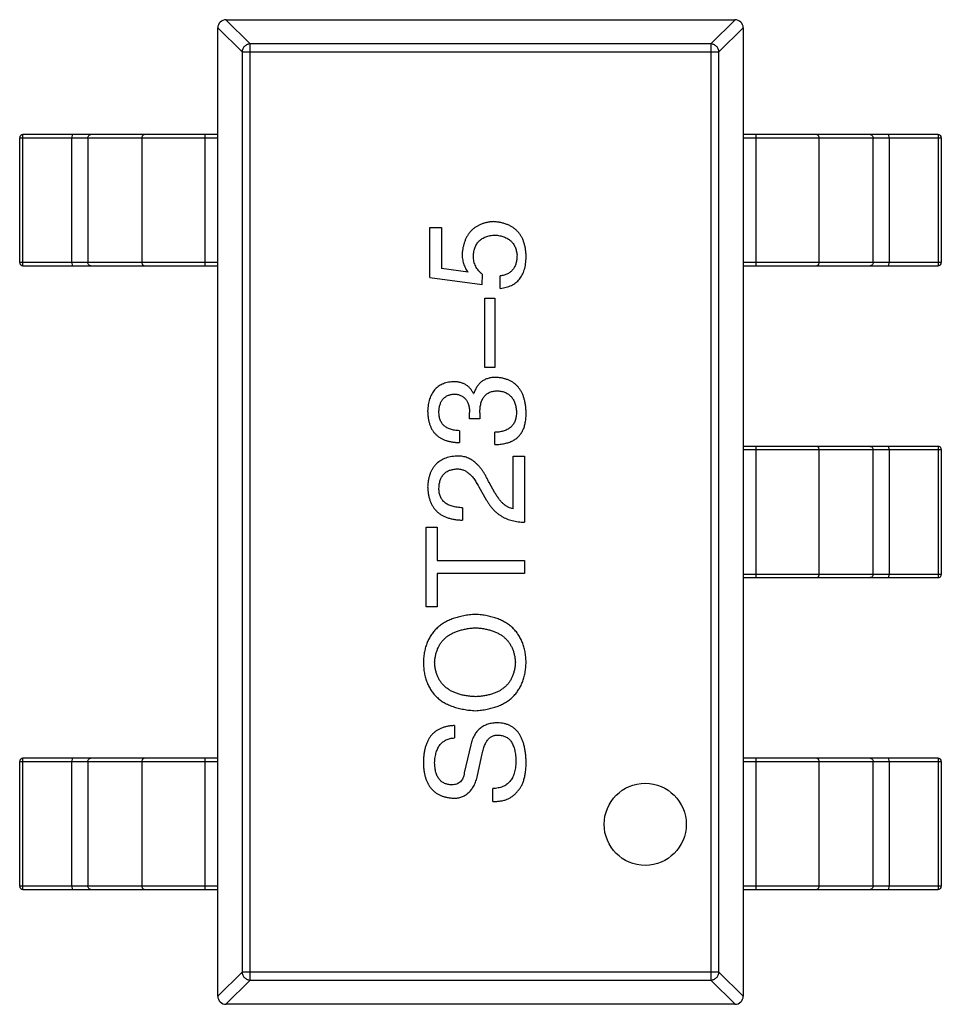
# Model space of a CAD drawing. Header units: inches. Extents: x -39 to 106, y -45 to 75.
# Tile 178 of 222: x 35.35 to 38.16, y 22.42 to 25.42. Entities that reach past the tile are written whole.
import ezdxf

# ---------------------------------------------------------------- set-up
doc = ezdxf.new("R2010")
doc.units = ezdxf.units.IN
doc.header["$LTSCALE"] = 1.21
doc.header["$MEASUREMENT"] = 0
doc.layers.get('0').update_dxf_attribs({"linetype": 'CONTINUOUS'})

msp = doc.modelspace()

# ---------------------------------------------------------------- linework, layer by layer
at = {"color": 7, "linetype": 'Continuous'}
for p, q in [((36.0539, 25.3446), (35.98, 25.4184)), ((35.9805, 25.4184), (37.5305, 25.4184)), ((37.531, 25.4184), (37.4571, 25.3446)), ((35.9555, 25.3939), (36.0293, 25.3201)), ((35.9555, 22.4434), (35.9555, 25.3934)), ((37.4817, 25.3201), (37.5555, 25.3939)), ((37.5555, 25.3934), (37.5555, 22.4434)), ((36.0293, 25.3201), (37.4817, 25.3201)), ((36.0293, 25.3201), (36.0293, 22.5168)), ((37.4571, 25.3446), (36.0539, 25.3446)), ((36.0539, 22.4922), (36.0539, 25.3446)), ((37.4571, 25.3446), (37.4571, 22.4922)), ((37.4817, 22.5168), (37.4817, 25.3201)), ((35.3521, 25.0584), (35.9555, 25.0584)), ((35.3521, 24.6784), (35.3521, 25.0584)), ((35.3616, 25.0584), (35.3621, 25.0684)), ((35.3616, 24.6784), (35.3616, 25.0584)), ((35.9555, 25.0684), (35.3621, 25.0684)), ((35.5115, 25.0684), (35.511, 25.0584)), ((35.511, 24.6784), (35.511, 25.0584)), ((35.5598, 25.0584), (35.5598, 24.6784)), ((35.7239, 25.0584), (35.7239, 24.6784)), ((35.9165, 24.6684), (35.9165, 25.0684)), ((38.1489, 25.0684), (37.5555, 25.0684)), ((37.5555, 25.0584), (38.1589, 25.0584)), ((37.5945, 25.0684), (37.5945, 24.6684)), ((37.7871, 24.6784), (37.7871, 25.0584)), ((37.9512, 24.6784), (37.9512, 25.0584)), ((38, 25.0584), (37.9994, 25.0684)), ((38, 25.0584), (38, 24.6784)), ((38.1489, 25.0684), (38.1494, 25.0584)), ((38.1494, 25.0584), (38.1494, 24.6784)), ((38.1589, 25.0584), (38.1589, 24.6784)), ((36.6011, 24.7852), (36.6371, 24.7852)), ((36.6011, 24.6327), (36.6011, 24.7852)), ((36.6371, 24.7852), (36.6371, 24.6606)), ((35.9555, 24.6784), (35.3521, 24.6784)), ((35.3621, 24.6684), (35.3616, 24.6784)), ((35.3621, 24.6684), (35.9555, 24.6684)), ((35.511, 24.6784), (35.5115, 24.6684)), ((36.7175, 24.6491), (36.6371, 24.6606)), ((38.1589, 24.6784), (37.5555, 24.6784)), ((37.5555, 24.6684), (38.1489, 24.6684)), ((37.9994, 24.6684), (38, 24.6784)), ((38.1494, 24.6784), (38.1489, 24.6684)), ((36.6011, 24.6327), (36.7601, 24.6114)), ((36.7601, 24.6114), (36.7617, 24.6425)), ((36.8158, 24.5999), (36.8158, 24.6376)), ((36.7683, 24.5699), (36.7994, 24.5699)), ((36.7683, 24.3584), (36.7683, 24.5699)), ((36.7994, 24.5699), (36.7994, 24.3584)), ((36.7994, 24.3584), (36.7683, 24.3584)), ((36.7339, 24.2793), (36.7355, 24.2793)), ((36.7224, 24.2023), (36.7224, 24.222)), ((36.7535, 24.2203), (36.7535, 24.2023)), ((36.7535, 24.2023), (36.7224, 24.2023)), ((36.6912, 24.1662), (36.6912, 24.1301)), ((36.7994, 24.1236), (36.7994, 24.1613)), ((38.1489, 24.1184), (37.5555, 24.1184)), ((37.5555, 24.1084), (38.1589, 24.1084)), ((37.5945, 24.1184), (37.5945, 23.7184)), ((37.7871, 23.7284), (37.7871, 24.1084)), ((37.9512, 23.7284), (37.9512, 24.1084)), ((38, 24.1084), (37.9994, 24.1184)), ((38, 24.1084), (38, 23.7284)), ((38.1489, 24.1184), (38.1494, 24.1084)), ((38.1494, 24.1084), (38.1494, 23.7284)), ((38.1589, 24.1084), (38.1589, 23.7284)), ((36.8552, 24.0888), (36.8896, 24.0888)), ((36.8552, 23.9281), (36.8552, 24.0888)), ((36.8896, 24.0888), (36.8896, 23.8872)), ((36.7994, 23.9773), (36.7814, 24.0085)), ((36.7503, 23.9954), (36.7732, 23.956)), ((36.7011, 23.9314), (36.7011, 23.8937)), ((36.5896, 23.8723), (36.624, 23.8723)), ((36.5896, 23.6297), (36.5896, 23.8723)), ((36.624, 23.8723), (36.624, 23.7706)), ((36.624, 23.7706), (36.8896, 23.7706)), ((36.8896, 23.7706), (36.8896, 23.7313)), ((36.8896, 23.7313), (36.624, 23.7313)), ((36.624, 23.7313), (36.624, 23.6297)), ((38.1589, 23.7284), (37.5555, 23.7284)), ((37.5555, 23.7184), (38.1489, 23.7184)), ((37.9994, 23.7184), (38, 23.7284)), ((38.1494, 23.7284), (38.1489, 23.7184)), ((36.624, 23.6297), (36.5896, 23.6297)), ((36.6765, 23.2677), (36.6765, 23.23)), ((36.7257, 23.2087), (36.706, 23.1235)), ((35.3616, 23.1584), (35.3621, 23.1684)), ((35.9555, 23.1684), (35.3621, 23.1684)), ((35.5115, 23.1684), (35.511, 23.1584)), ((35.9165, 22.7684), (35.9165, 23.1684)), ((36.7453, 23.1104), (36.7585, 23.1726)), ((38.1489, 23.1684), (37.5555, 23.1684)), ((37.5945, 23.1684), (37.5945, 22.7684)), ((38, 23.1584), (37.9994, 23.1684)), ((38.1489, 23.1684), (38.1494, 23.1584)), ((35.3521, 23.1584), (35.9555, 23.1584)), ((35.3521, 22.7784), (35.3521, 23.1584)), ((35.3616, 22.7784), (35.3616, 23.1584)), ((35.511, 22.7784), (35.511, 23.1584)), ((35.5598, 23.1584), (35.5598, 22.7784)), ((35.7239, 23.1584), (35.7239, 22.7784)), ((37.5555, 23.1584), (38.1589, 23.1584)), ((37.7871, 22.7784), (37.7871, 23.1584)), ((37.9512, 22.7784), (37.9512, 23.1584)), ((38, 23.1584), (38, 22.7784)), ((38.1494, 23.1584), (38.1494, 22.7784)), ((38.1589, 23.1584), (38.1589, 22.7784)), ((36.7929, 23.0366), (36.7929, 23.0759)), ((35.9555, 22.7784), (35.3521, 22.7784)), ((35.3621, 22.7684), (35.3616, 22.7784)), ((35.511, 22.7784), (35.5115, 22.7684)), ((38.1589, 22.7784), (37.5555, 22.7784)), ((37.9994, 22.7684), (38, 22.7784)), ((38.1494, 22.7784), (38.1489, 22.7684)), ((35.3621, 22.7684), (35.9555, 22.7684)), ((37.5555, 22.7684), (38.1489, 22.7684)), ((36.0293, 22.5168), (35.9555, 22.443)), ((37.4817, 22.5168), (36.0293, 22.5168)), ((37.5555, 22.443), (37.4817, 22.5168)), ((35.98, 22.4184), (36.0539, 22.4922)), ((36.0539, 22.4922), (37.4571, 22.4922)), ((37.4571, 22.4922), (37.531, 22.4184)), ((37.5305, 22.4184), (35.9805, 22.4184))]:
    msp.add_line(p, q, dxfattribs=at)
msp.add_circle((37.2571, 22.9668), 0.125, dxfattribs=at)
for centre, radius, start, end in [((35.9805, 25.3934), 0.025, 90, 180), ((37.5305, 25.3934), 0.025, 0, 90), ((35.3621, 25.0584), 0.01, 90, 180), ((38.1489, 25.0584), 0.01, 0, 90), ((35.3621, 24.6784), 0.01, 180, 270), ((38.1489, 24.6784), 0.01, 270, 0), ((38.1489, 24.1084), 0.01, 0, 90), ((38.1489, 23.7284), 0.01, 270, 0), ((35.3621, 23.1584), 0.01, 90, 180), ((38.1489, 23.1584), 0.01, 0, 90), ((35.3621, 22.7784), 0.01, 180, 270), ((38.1489, 22.7784), 0.01, 270, 0), ((35.9805, 22.4434), 0.025, 180, 270), ((37.5305, 22.4434), 0.025, 270, 0)]:
    msp.add_arc(centre, radius, start, end, dxfattribs=at)
for points, knots in [([(36.0539, 25.3446), (36.0507, 25.3445), (36.0444, 25.343), (36.0364, 25.3375), (36.0309, 25.3295), (36.0294, 25.3232), (36.0293, 25.3201)], [0, 0, 0, 0, 0.248875, 0.5, 0.751125, 1, 1, 1, 1]), ([(37.4817, 25.3201), (37.4816, 25.3232), (37.4801, 25.3295), (37.4746, 25.3375), (37.4666, 25.343), (37.4603, 25.3445), (37.4571, 25.3446)], [0, 0, 0, 0, 0.248875, 0.5, 0.751125, 1, 1, 1, 1]), ([(35.5598, 25.0584), (35.5598, 25.0597), (35.5603, 25.0623), (35.5624, 25.0656), (35.5655, 25.0679), (35.568, 25.0684), (35.5692, 25.0684)], [0, 0, 0, 0, 0.257168, 0.51015, 0.757191, 1, 1, 1, 1]), ([(35.7333, 25.0684), (35.7321, 25.0684), (35.7296, 25.0679), (35.7264, 25.0656), (35.7244, 25.0623), (35.7239, 25.0597), (35.7239, 25.0584)], [0, 0, 0, 0, 0.242809, 0.48985, 0.742832, 1, 1, 1, 1]), ([(37.7871, 25.0584), (37.7871, 25.0597), (37.7866, 25.0623), (37.7846, 25.0656), (37.7814, 25.0679), (37.7789, 25.0684), (37.7777, 25.0684)], [0, 0, 0, 0, 0.257168, 0.51015, 0.757191, 1, 1, 1, 1]), ([(37.9418, 25.0684), (37.943, 25.0684), (37.9455, 25.0679), (37.9486, 25.0656), (37.9507, 25.0623), (37.9512, 25.0597), (37.9512, 25.0584)], [0, 0, 0, 0, 0.242809, 0.48985, 0.742832, 1, 1, 1, 1]), ([(36.7945, 24.8032), (36.791, 24.8029), (36.7841, 24.8022), (36.7741, 24.8004), (36.7648, 24.7979), (36.756, 24.7948), (36.7479, 24.7909), (36.7404, 24.7865), (36.7335, 24.7813), (36.7272, 24.7754), (36.7215, 24.7689), (36.7164, 24.7617), (36.7121, 24.7538), (36.7082, 24.7453), (36.7051, 24.7361), (36.7026, 24.7263), (36.7006, 24.7158), (36.6998, 24.7086), (36.6994, 24.7048)], [0, 0, 0, 0, 0.070056, 0.136784, 0.200181, 0.261459, 0.320361, 0.377607, 0.434201, 0.490556, 0.547297, 0.604711, 0.66384, 0.725285, 0.788826, 0.855809, 0.925831, 1, 1, 1, 1]), ([(36.8945, 24.695), (36.8944, 24.6991), (36.8941, 24.7071), (36.8927, 24.7187), (36.8907, 24.7296), (36.8878, 24.7398), (36.8843, 24.7492), (36.8799, 24.7579), (36.8747, 24.7658), (36.8689, 24.773), (36.8622, 24.7794), (36.8547, 24.7851), (36.8465, 24.79), (36.8376, 24.7942), (36.8279, 24.7975), (36.8174, 24.8003), (36.8062, 24.8021), (36.7985, 24.8028), (36.7945, 24.8032)], [0, 0, 0, 0, 0.074337, 0.144658, 0.211298, 0.274399, 0.334717, 0.392948, 0.449757, 0.505394, 0.56075, 0.616858, 0.674126, 0.733366, 0.795021, 0.859694, 0.927941, 1, 1, 1, 1]), ([(36.7339, 24.6983), (36.7341, 24.7007), (36.7344, 24.7055), (36.7355, 24.7124), (36.737, 24.7189), (36.7391, 24.7249), (36.7416, 24.7305), (36.7445, 24.7357), (36.7479, 24.7404), (36.7518, 24.7447), (36.7562, 24.7485), (36.761, 24.7518), (36.7663, 24.7547), (36.772, 24.7571), (36.7782, 24.7591), (36.7849, 24.7606), (36.792, 24.7617), (36.7969, 24.762), (36.7994, 24.7622)], [0, 0, 0, 0, 0.071832, 0.140066, 0.204455, 0.266341, 0.32589, 0.383089, 0.439379, 0.495454, 0.551183, 0.608094, 0.666555, 0.726952, 0.789772, 0.856464, 0.926451, 1, 1, 1, 1]), ([(36.7994, 24.7622), (36.802, 24.762), (36.8069, 24.7615), (36.814, 24.7603), (36.8207, 24.7587), (36.8269, 24.7567), (36.8327, 24.7543), (36.8381, 24.7515), (36.843, 24.7483), (36.8475, 24.7447), (36.8514, 24.7406), (36.855, 24.7363), (36.8581, 24.7315), (36.8607, 24.7262), (36.8629, 24.7206), (36.8646, 24.7146), (36.8659, 24.7082), (36.8664, 24.7038), (36.8667, 24.7015)], [0, 0, 0, 0, 0.076076, 0.147929, 0.216494, 0.28139, 0.343555, 0.403665, 0.461756, 0.518574, 0.57465, 0.630617, 0.687539, 0.745203, 0.805007, 0.867454, 0.932274, 1, 1, 1, 1]), ([(36.6994, 24.7048), (36.6995, 24.7023), (36.6996, 24.6972), (36.7005, 24.6897), (36.7019, 24.6824), (36.7038, 24.6753), (36.7064, 24.6684), (36.7095, 24.6617), (36.7131, 24.6552), (36.716, 24.6512), (36.7175, 24.6491)], [0, 0, 0, 0, 0.129488, 0.255609, 0.38009, 0.502685, 0.625504, 0.749031, 0.873124, 1, 1, 1, 1]), ([(36.7617, 24.6425), (36.7595, 24.6443), (36.7551, 24.6478), (36.7495, 24.6539), (36.7446, 24.6602), (36.7407, 24.6671), (36.7376, 24.6743), (36.7355, 24.6819), (36.7341, 24.69), (36.7339, 24.6955), (36.7339, 24.6983)], [0, 0, 0, 0, 0.132471, 0.259199, 0.382453, 0.502638, 0.622849, 0.744865, 0.870389, 1, 1, 1, 1]), ([(36.8667, 24.7015), (36.8666, 24.6992), (36.8666, 24.6947), (36.8659, 24.6881), (36.865, 24.6819), (36.8636, 24.6761), (36.8618, 24.6707), (36.8596, 24.6657), (36.857, 24.661), (36.8541, 24.6568), (36.8506, 24.653), (36.8468, 24.6496), (36.8426, 24.6466), (36.838, 24.6439), (36.833, 24.6418), (36.8277, 24.6399), (36.8219, 24.6385), (36.8179, 24.6379), (36.8158, 24.6376)], [0, 0, 0, 0, 0.076648, 0.148913, 0.217705, 0.28283, 0.345406, 0.405074, 0.462929, 0.519315, 0.57498, 0.630645, 0.68742, 0.745021, 0.804689, 0.866635, 0.93176, 1, 1, 1, 1]), ([(36.8158, 24.5999), (36.819, 24.6003), (36.825, 24.6011), (36.8338, 24.603), (36.842, 24.6056), (36.8496, 24.6088), (36.8567, 24.6125), (36.863, 24.6171), (36.869, 24.622), (36.8741, 24.6278), (36.8788, 24.634), (36.8828, 24.6409), (36.8863, 24.6484), (36.8891, 24.6566), (36.8914, 24.6653), (36.8931, 24.6747), (36.8942, 24.6846), (36.8944, 24.6915), (36.8945, 24.695)], [0, 0, 0, 0, 0.068545, 0.133544, 0.19542, 0.255245, 0.312812, 0.36916, 0.424791, 0.480307, 0.536971, 0.594633, 0.654367, 0.716937, 0.782022, 0.850991, 0.92325, 1, 1, 1, 1]), ([(35.5692, 24.6684), (35.568, 24.6684), (35.5655, 24.669), (35.5624, 24.6712), (35.5603, 24.6745), (35.5598, 24.6771), (35.5598, 24.6784)], [0, 0, 0, 0, 0.242809, 0.48985, 0.742832, 1, 1, 1, 1]), ([(35.7239, 24.6784), (35.7239, 24.6771), (35.7244, 24.6745), (35.7264, 24.6712), (35.7296, 24.669), (35.7321, 24.6684), (35.7333, 24.6684)], [0, 0, 0, 0, 0.257168, 0.51015, 0.757191, 1, 1, 1, 1]), ([(37.7777, 24.6684), (37.7789, 24.6684), (37.7814, 24.669), (37.7846, 24.6712), (37.7866, 24.6745), (37.7871, 24.6771), (37.7871, 24.6784)], [0, 0, 0, 0, 0.242809, 0.48985, 0.742832, 1, 1, 1, 1]), ([(37.9512, 24.6784), (37.9512, 24.6771), (37.9507, 24.6745), (37.9486, 24.6712), (37.9455, 24.669), (37.943, 24.6684), (37.9418, 24.6684)], [0, 0, 0, 0, 0.257168, 0.51015, 0.757191, 1, 1, 1, 1]), ([(36.6716, 24.3154), (36.6686, 24.3151), (36.6628, 24.3147), (36.6543, 24.313), (36.6464, 24.3109), (36.6391, 24.3081), (36.6323, 24.3046), (36.6261, 24.3005), (36.6204, 24.2958), (36.6153, 24.2904), (36.6107, 24.2845), (36.6068, 24.2778), (36.6033, 24.2706), (36.6005, 24.2627), (36.598, 24.2542), (36.5964, 24.2451), (36.595, 24.2354), (36.5947, 24.2287), (36.5945, 24.2252)], [0, 0, 0, 0, 0.067521, 0.132139, 0.193339, 0.252064, 0.309083, 0.364848, 0.420021, 0.475612, 0.532002, 0.589602, 0.649896, 0.712634, 0.778603, 0.848416, 0.922155, 1, 1, 1, 1]), ([(36.7339, 24.2793), (36.7324, 24.2822), (36.7296, 24.2878), (36.7241, 24.2952), (36.7176, 24.3015), (36.7102, 24.3067), (36.7018, 24.3106), (36.6925, 24.3134), (36.6823, 24.3151), (36.6752, 24.3153), (36.6716, 24.3154)], [0, 0, 0, 0, 0.125227, 0.244792, 0.361427, 0.478215, 0.59667, 0.722058, 0.856314, 1, 1, 1, 1]), ([(36.8027, 24.3285), (36.8006, 24.3285), (36.7964, 24.3284), (36.7903, 24.3278), (36.7844, 24.3269), (36.7789, 24.3255), (36.7736, 24.3238), (36.7687, 24.3217), (36.764, 24.3192), (36.7596, 24.3163), (36.7556, 24.313), (36.7518, 24.3093), (36.7484, 24.3053), (36.7451, 24.3008), (36.7423, 24.296), (36.7396, 24.2908), (36.7374, 24.2852), (36.7362, 24.2813), (36.7355, 24.2793)], [0, 0, 0, 0, 0.071215, 0.138707, 0.20396, 0.266995, 0.327734, 0.387609, 0.445602, 0.503345, 0.561136, 0.618597, 0.677672, 0.738255, 0.799989, 0.863961, 0.930555, 1, 1, 1, 1]), ([(36.8945, 24.222), (36.8943, 24.2261), (36.894, 24.2341), (36.8926, 24.2457), (36.8904, 24.2565), (36.8877, 24.2666), (36.8844, 24.276), (36.8802, 24.2845), (36.8755, 24.2924), (36.8701, 24.2995), (36.864, 24.3058), (36.8572, 24.3114), (36.8497, 24.3162), (36.8416, 24.3202), (36.8328, 24.3235), (36.8234, 24.3259), (36.8133, 24.3277), (36.8063, 24.3282), (36.8027, 24.3285)], [0, 0, 0, 0, 0.078078, 0.151942, 0.221594, 0.28726, 0.350176, 0.409768, 0.467648, 0.523784, 0.578904, 0.634014, 0.689819, 0.746826, 0.805875, 0.867063, 0.931764, 1, 1, 1, 1]), ([(36.6289, 24.2236), (36.629, 24.2257), (36.6292, 24.2297), (36.63, 24.2355), (36.631, 24.2409), (36.6323, 24.246), (36.634, 24.2507), (36.6361, 24.255), (36.6384, 24.259), (36.6412, 24.2626), (36.6442, 24.2658), (36.6476, 24.2686), (36.6513, 24.2711), (36.6554, 24.2732), (36.6598, 24.2749), (36.6645, 24.2762), (36.6696, 24.2772), (36.6731, 24.2775), (36.6748, 24.2777)], [0, 0, 0, 0, 0.078051, 0.151197, 0.220412, 0.286742, 0.34933, 0.409464, 0.467368, 0.52298, 0.578639, 0.633998, 0.690142, 0.746855, 0.805868, 0.867776, 0.932345, 1, 1, 1, 1]), ([(36.6748, 24.2777), (36.6767, 24.2776), (36.6803, 24.2774), (36.6856, 24.2766), (36.6905, 24.2754), (36.695, 24.2737), (36.6992, 24.2717), (36.7031, 24.2691), (36.7066, 24.2663), (36.7098, 24.263), (36.7126, 24.2592), (36.715, 24.2551), (36.7172, 24.2506), (36.7189, 24.2457), (36.7203, 24.2403), (36.7214, 24.2346), (36.7221, 24.2284), (36.7223, 24.2241), (36.7224, 24.222)], [0, 0, 0, 0, 0.067741, 0.131599, 0.192143, 0.249977, 0.306453, 0.361639, 0.416449, 0.471489, 0.527582, 0.584873, 0.644974, 0.70814, 0.77492, 0.845909, 0.920585, 1, 1, 1, 1]), ([(36.7535, 24.2203), (36.7536, 24.223), (36.7536, 24.2283), (36.7543, 24.2359), (36.7553, 24.243), (36.7568, 24.2496), (36.7587, 24.2557), (36.761, 24.2613), (36.7638, 24.2662), (36.767, 24.2707), (36.7706, 24.2747), (36.7746, 24.2781), (36.7791, 24.2811), (36.784, 24.2835), (36.7893, 24.2853), (36.795, 24.2866), (36.8012, 24.2874), (36.8054, 24.2875), (36.8076, 24.2875)], [0, 0, 0, 0, 0.082495, 0.159728, 0.232496, 0.300725, 0.365163, 0.425859, 0.483728, 0.538892, 0.592921, 0.646195, 0.699968, 0.754746, 0.811387, 0.870806, 0.933482, 1, 1, 1, 1]), ([(36.8076, 24.2875), (36.8098, 24.2874), (36.8141, 24.287), (36.8203, 24.2859), (36.8261, 24.2844), (36.8315, 24.2824), (36.8365, 24.28), (36.8411, 24.2772), (36.8453, 24.2737), (36.8491, 24.27), (36.8525, 24.2657), (36.8555, 24.261), (36.8582, 24.2559), (36.8603, 24.2502), (36.8621, 24.2442), (36.8635, 24.2377), (36.8645, 24.2308), (36.8648, 24.226), (36.865, 24.2236)], [0, 0, 0, 0, 0.068514, 0.133941, 0.195994, 0.255362, 0.312994, 0.369441, 0.424687, 0.480522, 0.537148, 0.594801, 0.654411, 0.716817, 0.781981, 0.850498, 0.923306, 1, 1, 1, 1]), ([(36.5945, 24.2252), (36.5946, 24.2215), (36.5949, 24.2141), (36.5963, 24.2035), (36.5982, 24.1935), (36.601, 24.1843), (36.6045, 24.1758), (36.6087, 24.168), (36.6137, 24.1609), (36.6194, 24.1546), (36.6258, 24.149), (36.6331, 24.1441), (36.641, 24.14), (36.6496, 24.1365), (36.659, 24.1338), (36.6691, 24.1318), (36.6799, 24.1305), (36.6874, 24.1303), (36.6912, 24.1301)], [0, 0, 0, 0, 0.073232, 0.142595, 0.207997, 0.270074, 0.329156, 0.386529, 0.441846, 0.496976, 0.551877, 0.607941, 0.665637, 0.725446, 0.788542, 0.855101, 0.925196, 1, 1, 1, 1]), ([(36.6912, 24.1662), (36.6887, 24.1663), (36.6839, 24.1665), (36.6768, 24.1674), (36.6702, 24.1686), (36.6641, 24.1703), (36.6584, 24.1724), (36.6533, 24.175), (36.6486, 24.1779), (36.6445, 24.1813), (36.6407, 24.1851), (36.6376, 24.1894), (36.6349, 24.194), (36.6327, 24.1991), (36.631, 24.2047), (36.6298, 24.2106), (36.6291, 24.217), (36.629, 24.2213), (36.6289, 24.2236)], [0, 0, 0, 0, 0.078134, 0.15164, 0.221358, 0.286689, 0.348614, 0.407697, 0.464247, 0.520153, 0.574432, 0.629291, 0.684538, 0.742032, 0.801329, 0.863637, 0.930123, 1, 1, 1, 1]), ([(36.865, 24.2236), (36.865, 24.2211), (36.8649, 24.2164), (36.8641, 24.2095), (36.8628, 24.203), (36.861, 24.197), (36.8588, 24.1914), (36.8559, 24.1864), (36.8525, 24.1818), (36.8487, 24.1776), (36.8443, 24.1739), (36.8394, 24.1707), (36.834, 24.1679), (36.828, 24.1657), (36.8216, 24.1638), (36.8147, 24.1625), (36.8072, 24.1616), (36.8021, 24.1614), (36.7994, 24.1613)], [0, 0, 0, 0, 0.071272, 0.13882, 0.201858, 0.262757, 0.320043, 0.376709, 0.431462, 0.486034, 0.541209, 0.597703, 0.65589, 0.717768, 0.782056, 0.850407, 0.92277, 1, 1, 1, 1]), ([(36.8847, 24.1679), (36.8855, 24.1696), (36.8871, 24.1731), (36.8891, 24.1787), (36.8908, 24.1848), (36.8921, 24.1913), (36.8932, 24.1983), (36.894, 24.2058), (36.8944, 24.2137), (36.8945, 24.2192), (36.8945, 24.222)], [0, 0, 0, 0, 0.101955, 0.208983, 0.322698, 0.44339, 0.570851, 0.70629, 0.84885, 1, 1, 1, 1]), ([(36.7994, 24.1236), (36.8021, 24.1237), (36.8073, 24.1239), (36.815, 24.1245), (36.8223, 24.1256), (36.8293, 24.1269), (36.8359, 24.1286), (36.8421, 24.1305), (36.848, 24.1328), (36.8535, 24.1354), (36.8587, 24.1383), (36.8635, 24.1415), (36.868, 24.1451), (36.872, 24.149), (36.8758, 24.1532), (36.8791, 24.1578), (36.8822, 24.1627), (36.8838, 24.1661), (36.8847, 24.1679)], [0, 0, 0, 0, 0.078937, 0.154495, 0.226898, 0.296844, 0.363348, 0.427781, 0.48946, 0.549586, 0.607902, 0.664733, 0.720805, 0.776157, 0.831175, 0.886736, 0.943094, 1, 1, 1, 1]), ([(37.7871, 24.1084), (37.7871, 24.1097), (37.7866, 24.1123), (37.7846, 24.1156), (37.7814, 24.1179), (37.7789, 24.1184), (37.7777, 24.1184)], [0, 0, 0, 0, 0.257168, 0.51015, 0.757191, 1, 1, 1, 1]), ([(37.9418, 24.1184), (37.943, 24.1184), (37.9455, 24.1179), (37.9486, 24.1156), (37.9507, 24.1123), (37.9512, 24.1097), (37.9512, 24.1084)], [0, 0, 0, 0, 0.242809, 0.48985, 0.742832, 1, 1, 1, 1]), ([(36.683, 24.0888), (36.6797, 24.0885), (36.6731, 24.088), (36.6635, 24.0864), (36.6545, 24.0842), (36.6462, 24.0813), (36.6385, 24.0777), (36.6313, 24.0735), (36.6249, 24.0686), (36.619, 24.0631), (36.6138, 24.0569), (36.6091, 24.05), (36.6051, 24.0425), (36.6017, 24.0343), (36.599, 24.0255), (36.5968, 24.016), (36.5953, 24.0059), (36.5948, 23.9989), (36.5945, 23.9954)], [0, 0, 0, 0, 0.070688, 0.137741, 0.201612, 0.262778, 0.321223, 0.378455, 0.434411, 0.490146, 0.546362, 0.603392, 0.662208, 0.723401, 0.787372, 0.85442, 0.925153, 1, 1, 1, 1]), ([(36.7814, 24.0085), (36.7798, 24.0119), (36.7768, 24.0185), (36.7718, 24.0279), (36.7666, 24.0367), (36.7613, 24.0448), (36.7558, 24.0522), (36.7501, 24.059), (36.7442, 24.065), (36.7381, 24.0703), (36.7319, 24.0751), (36.7254, 24.0791), (36.7188, 24.0824), (36.712, 24.0852), (36.705, 24.0871), (36.6978, 24.0884), (36.6905, 24.089), (36.6855, 24.0889), (36.683, 24.0888)], [0, 0, 0, 0, 0.082731, 0.161257, 0.236138, 0.307554, 0.375712, 0.440848, 0.502916, 0.562567, 0.619798, 0.675716, 0.73039, 0.78386, 0.837315, 0.890547, 0.944917, 1, 1, 1, 1]), ([(36.6289, 23.9904), (36.6291, 23.9927), (36.6293, 23.9971), (36.63, 24.0035), (36.6312, 24.0094), (36.6327, 24.015), (36.6347, 24.0201), (36.637, 24.0249), (36.6397, 24.0292), (36.6428, 24.0332), (36.6463, 24.0366), (36.6502, 24.0397), (36.6544, 24.0424), (36.6591, 24.0447), (36.6641, 24.0464), (36.6695, 24.0479), (36.6753, 24.0489), (36.6794, 24.0493), (36.6814, 24.0495)], [0, 0, 0, 0, 0.076112, 0.148436, 0.216883, 0.281466, 0.34298, 0.402356, 0.459881, 0.51546, 0.571111, 0.62658, 0.683162, 0.741007, 0.801404, 0.863825, 0.930544, 1, 1, 1, 1]), ([(36.6814, 24.0495), (36.683, 24.0495), (36.6862, 24.0497), (36.6911, 24.0494), (36.6958, 24.0486), (36.7005, 24.0474), (36.7051, 24.0456), (36.7096, 24.0434), (36.714, 24.0408), (36.7184, 24.0375), (36.7227, 24.034), (36.7269, 24.0298), (36.7309, 24.0252), (36.735, 24.0202), (36.7389, 24.0147), (36.7429, 24.0087), (36.7467, 24.0022), (36.749, 23.9977), (36.7503, 23.9954)], [0, 0, 0, 0, 0.052237, 0.103888, 0.155485, 0.207395, 0.259864, 0.31356, 0.369176, 0.4266, 0.486836, 0.550048, 0.61567, 0.685271, 0.75824, 0.834614, 0.915635, 1, 1, 1, 1]), ([(36.5945, 23.9954), (36.5947, 23.9913), (36.5951, 23.9835), (36.5967, 23.9721), (36.599, 23.9614), (36.6022, 23.9516), (36.6062, 23.9425), (36.6109, 23.9342), (36.6163, 23.9266), (36.6227, 23.9198), (36.6298, 23.9138), (36.6377, 23.9086), (36.6463, 23.9041), (36.6558, 23.9005), (36.666, 23.8976), (36.677, 23.8955), (36.6888, 23.8942), (36.6969, 23.8939), (36.7011, 23.8937)], [0, 0, 0, 0, 0.07282, 0.141057, 0.2062, 0.267672, 0.326735, 0.383519, 0.439188, 0.494454, 0.549628, 0.605958, 0.66397, 0.72402, 0.787502, 0.854127, 0.925065, 1, 1, 1, 1]), ([(36.7011, 23.9314), (36.6982, 23.9315), (36.6925, 23.9317), (36.6843, 23.9326), (36.6767, 23.9338), (36.6696, 23.9356), (36.6631, 23.9378), (36.6572, 23.9403), (36.6518, 23.9434), (36.647, 23.9469), (36.6427, 23.9508), (36.639, 23.9552), (36.6359, 23.96), (36.6333, 23.9652), (36.6314, 23.9709), (36.63, 23.977), (36.6291, 23.9836), (36.629, 23.9881), (36.6289, 23.9904)], [0, 0, 0, 0, 0.082594, 0.15978, 0.232961, 0.301462, 0.365595, 0.426678, 0.484662, 0.540809, 0.595146, 0.648401, 0.702272, 0.757102, 0.813447, 0.872233, 0.934055, 1, 1, 1, 1]), ([(36.8552, 23.9281), (36.8526, 23.9287), (36.8473, 23.9297), (36.8398, 23.933), (36.8325, 23.9373), (36.8254, 23.9429), (36.8185, 23.9497), (36.8118, 23.9578), (36.8054, 23.9671), (36.8015, 23.9738), (36.7994, 23.9773)], [0, 0, 0, 0, 0.103034, 0.208166, 0.318255, 0.434664, 0.559728, 0.695394, 0.841708, 1, 1, 1, 1]), ([(36.7732, 23.956), (36.7747, 23.9533), (36.7777, 23.9479), (36.7828, 23.9403), (36.7882, 23.9331), (36.7939, 23.9265), (36.8, 23.9203), (36.8064, 23.9148), (36.8131, 23.9096), (36.8203, 23.9051), (36.8278, 23.901), (36.8356, 23.8975), (36.8437, 23.8944), (36.8523, 23.892), (36.8611, 23.89), (36.8703, 23.8885), (36.8798, 23.8875), (36.8863, 23.8873), (36.8896, 23.8872)], [0, 0, 0, 0, 0.065828, 0.130094, 0.192451, 0.254037, 0.313974, 0.373757, 0.433048, 0.492243, 0.551902, 0.611758, 0.672678, 0.734814, 0.798569, 0.863693, 0.930488, 1, 1, 1, 1]), ([(37.7777, 23.7184), (37.7789, 23.7184), (37.7814, 23.719), (37.7846, 23.7212), (37.7866, 23.7245), (37.7871, 23.7271), (37.7871, 23.7284)], [0, 0, 0, 0, 0.242809, 0.48985, 0.742832, 1, 1, 1, 1]), ([(37.9512, 23.7284), (37.9512, 23.7271), (37.9507, 23.7245), (37.9486, 23.7212), (37.9455, 23.719), (37.943, 23.7184), (37.9418, 23.7184)], [0, 0, 0, 0, 0.257168, 0.51015, 0.757191, 1, 1, 1, 1]), ([(36.7404, 23.6065), (36.7342, 23.606), (36.7221, 23.6051), (36.7045, 23.6023), (36.6881, 23.5987), (36.6729, 23.594), (36.6588, 23.5884), (36.6459, 23.5817), (36.6341, 23.574), (36.6235, 23.5654), (36.6141, 23.5557), (36.6058, 23.545), (36.5988, 23.5334), (36.5929, 23.5207), (36.5882, 23.5071), (36.5847, 23.4925), (36.5823, 23.4769), (36.5817, 23.4661), (36.5814, 23.4606)], [0, 0, 0, 0, 0.077567, 0.150676, 0.219857, 0.285465, 0.347921, 0.407823, 0.465422, 0.52175, 0.577087, 0.632521, 0.688224, 0.745558, 0.804966, 0.866649, 0.931596, 1, 1, 1, 1]), ([(36.8945, 23.4606), (36.8942, 23.4661), (36.8936, 23.4769), (36.8913, 23.4925), (36.8879, 23.5071), (36.8833, 23.5207), (36.8776, 23.5334), (36.8708, 23.545), (36.8628, 23.5557), (36.8537, 23.5653), (36.8434, 23.574), (36.832, 23.5817), (36.8195, 23.5884), (36.8058, 23.594), (36.7911, 23.5987), (36.7752, 23.6023), (36.7582, 23.6051), (36.7465, 23.606), (36.7404, 23.6065)], [0, 0, 0, 0, 0.069543, 0.135551, 0.198218, 0.258467, 0.316451, 0.372703, 0.428457, 0.483848, 0.539952, 0.597251, 0.656588, 0.718448, 0.783219, 0.851581, 0.92366, 1, 1, 1, 1]), ([(36.6158, 23.4606), (36.6162, 23.4646), (36.6169, 23.4724), (36.6191, 23.4836), (36.622, 23.4942), (36.6259, 23.5041), (36.6306, 23.5132), (36.6363, 23.5216), (36.6428, 23.5293), (36.6502, 23.5362), (36.6584, 23.5425), (36.6676, 23.5479), (36.6776, 23.5527), (36.6885, 23.5568), (36.7003, 23.56), (36.7129, 23.5626), (36.7263, 23.5646), (36.7356, 23.5652), (36.7404, 23.5655)], [0, 0, 0, 0, 0.066185, 0.128757, 0.188826, 0.247016, 0.303201, 0.358331, 0.413554, 0.469092, 0.525618, 0.584057, 0.64487, 0.708721, 0.775674, 0.846303, 0.920903, 1, 1, 1, 1]), ([(36.7404, 23.5655), (36.7451, 23.5652), (36.7541, 23.5646), (36.7672, 23.5626), (36.7795, 23.56), (36.7909, 23.5568), (36.8015, 23.5527), (36.8112, 23.5479), (36.8202, 23.5425), (36.8282, 23.5362), (36.8354, 23.5293), (36.8417, 23.5216), (36.8472, 23.5132), (36.852, 23.5041), (36.8557, 23.4942), (36.8586, 23.4836), (36.8608, 23.4724), (36.8614, 23.4646), (36.8617, 23.4606)], [0, 0, 0, 0, 0.077942, 0.152007, 0.221727, 0.288073, 0.351, 0.411526, 0.469701, 0.526016, 0.581668, 0.637084, 0.692684, 0.749573, 0.808409, 0.869306, 0.932836, 1, 1, 1, 1]), ([(36.5814, 23.4606), (36.5817, 23.455), (36.5822, 23.444), (36.5844, 23.4281), (36.5877, 23.4131), (36.5923, 23.3992), (36.5981, 23.3864), (36.6051, 23.3745), (36.6132, 23.3636), (36.6227, 23.3538), (36.6333, 23.3451), (36.6451, 23.3374), (36.658, 23.3307), (36.6722, 23.3251), (36.6876, 23.3205), (36.7042, 23.317), (36.7219, 23.3143), (36.7341, 23.3135), (36.7404, 23.3131)], [0, 0, 0, 0, 0.069152, 0.134813, 0.197211, 0.256568, 0.314021, 0.370015, 0.425333, 0.480469, 0.536197, 0.593559, 0.65308, 0.715045, 0.780396, 0.8495, 0.922535, 1, 1, 1, 1]), ([(36.7404, 23.3557), (36.7356, 23.356), (36.7262, 23.3565), (36.7125, 23.3583), (36.6998, 23.3606), (36.6879, 23.3639), (36.677, 23.3679), (36.6669, 23.3725), (36.6577, 23.378), (36.6493, 23.3842), (36.642, 23.3912), (36.6355, 23.3989), (36.6299, 23.4074), (36.6253, 23.4166), (36.6215, 23.4265), (36.6187, 23.4372), (36.6167, 23.4487), (36.6161, 23.4566), (36.6158, 23.4606)], [0, 0, 0, 0, 0.079527, 0.154518, 0.225493, 0.292262, 0.355914, 0.416367, 0.47473, 0.531171, 0.586124, 0.640791, 0.696133, 0.751962, 0.809861, 0.870342, 0.93333, 1, 1, 1, 1]), ([(36.7404, 23.3131), (36.7465, 23.3136), (36.7582, 23.3145), (36.7752, 23.3173), (36.7911, 23.321), (36.8059, 23.3257), (36.8195, 23.3314), (36.832, 23.3382), (36.8434, 23.3459), (36.8537, 23.3547), (36.8628, 23.3645), (36.8708, 23.3752), (36.8776, 23.3871), (36.8833, 23.3999), (36.8879, 23.4137), (36.8913, 23.4284), (36.8936, 23.4442), (36.8942, 23.4551), (36.8945, 23.4606)], [0, 0, 0, 0, 0.075921, 0.147605, 0.21565, 0.280144, 0.341762, 0.400894, 0.458022, 0.514147, 0.569605, 0.625256, 0.681857, 0.740217, 0.800617, 0.86368, 0.930079, 1, 1, 1, 1]), ([(36.8617, 23.4606), (36.8615, 23.4566), (36.8609, 23.4487), (36.8589, 23.4373), (36.8562, 23.4266), (36.8526, 23.4166), (36.8479, 23.4074), (36.8426, 23.3989), (36.8362, 23.3912), (36.829, 23.3843), (36.821, 23.378), (36.812, 23.3725), (36.8022, 23.3679), (36.7915, 23.3638), (36.78, 23.3607), (36.7675, 23.3583), (36.7543, 23.3565), (36.7451, 23.356), (36.7404, 23.3557)], [0, 0, 0, 0, 0.06765, 0.131591, 0.192902, 0.251442, 0.307964, 0.363592, 0.418442, 0.47374, 0.529963, 0.587768, 0.647917, 0.710953, 0.777434, 0.847168, 0.921622, 1, 1, 1, 1]), ([(36.6765, 23.2677), (36.6726, 23.2675), (36.6652, 23.2671), (36.6544, 23.2654), (36.6443, 23.2628), (36.6349, 23.2594), (36.6263, 23.2552), (36.6185, 23.25), (36.6113, 23.2439), (36.6049, 23.2371), (36.5994, 23.2293), (36.5945, 23.2207), (36.5905, 23.2112), (36.5872, 23.2009), (36.5846, 23.1897), (36.5827, 23.1777), (36.5816, 23.1648), (36.5815, 23.1559), (36.5814, 23.1513)], [0, 0, 0, 0, 0.067746, 0.131468, 0.192012, 0.249947, 0.305924, 0.360562, 0.415062, 0.46941, 0.524967, 0.582613, 0.642659, 0.706195, 0.77304, 0.844305, 0.919608, 1, 1, 1, 1]), ([(36.8076, 23.2759), (36.805, 23.2759), (36.7997, 23.2758), (36.7921, 23.275), (36.7848, 23.2737), (36.778, 23.2718), (36.7715, 23.2695), (36.7654, 23.2666), (36.7596, 23.2632), (36.7543, 23.2592), (36.7493, 23.2547), (36.7447, 23.2497), (36.7406, 23.2442), (36.7368, 23.2381), (36.7334, 23.2315), (36.7304, 23.2244), (36.7278, 23.2167), (36.7264, 23.2114), (36.7257, 23.2087)], [0, 0, 0, 0, 0.069111, 0.134881, 0.198727, 0.259407, 0.319007, 0.377056, 0.434317, 0.491571, 0.548636, 0.606792, 0.666243, 0.727818, 0.791484, 0.858071, 0.927249, 1, 1, 1, 1]), ([(36.8945, 23.1579), (36.8943, 23.1626), (36.8939, 23.1717), (36.8926, 23.1849), (36.8906, 23.1973), (36.888, 23.2087), (36.8849, 23.2193), (36.8809, 23.2289), (36.8766, 23.2378), (36.8713, 23.2456), (36.8656, 23.2526), (36.8592, 23.2587), (36.8521, 23.2639), (36.8444, 23.2681), (36.8361, 23.2714), (36.8272, 23.274), (36.8176, 23.2755), (36.811, 23.2758), (36.8076, 23.2759)], [0, 0, 0, 0, 0.08539, 0.165926, 0.241159, 0.312046, 0.378904, 0.441563, 0.500906, 0.55769, 0.612, 0.665045, 0.717904, 0.770385, 0.824307, 0.880048, 0.938483, 1, 1, 1, 1]), ([(36.6158, 23.1546), (36.616, 23.1575), (36.6163, 23.1632), (36.6174, 23.1714), (36.6189, 23.1791), (36.6207, 23.1863), (36.623, 23.1929), (36.6258, 23.199), (36.629, 23.2045), (36.6325, 23.2096), (36.6366, 23.2141), (36.641, 23.2179), (36.6458, 23.2214), (36.6512, 23.2242), (36.6569, 23.2265), (36.6631, 23.2283), (36.6696, 23.2295), (36.6742, 23.2298), (36.6765, 23.23)], [0, 0, 0, 0, 0.080942, 0.15724, 0.229821, 0.297692, 0.36242, 0.423911, 0.482196, 0.539298, 0.594482, 0.64892, 0.70322, 0.758404, 0.815258, 0.874182, 0.93522, 1, 1, 1, 1]), ([(36.7585, 23.1726), (36.759, 23.1755), (36.7601, 23.1812), (36.762, 23.1893), (36.7642, 23.1968), (36.7667, 23.2037), (36.7692, 23.2099), (36.7721, 23.2156), (36.7751, 23.2206), (36.7784, 23.2251), (36.7819, 23.2289), (36.7856, 23.2321), (36.7896, 23.2347), (36.7938, 23.2367), (36.7982, 23.238), (36.8028, 23.2388), (36.8076, 23.2388), (36.8109, 23.2384), (36.8126, 23.2382)], [0, 0, 0, 0, 0.0932, 0.181198, 0.26306, 0.339627, 0.41092, 0.477479, 0.538825, 0.596824, 0.650619, 0.702235, 0.751666, 0.79967, 0.847759, 0.896274, 0.946739, 1, 1, 1, 1]), ([(36.8126, 23.2382), (36.8145, 23.2381), (36.8184, 23.2379), (36.824, 23.2367), (36.8293, 23.235), (36.8342, 23.2327), (36.8387, 23.2298), (36.8428, 23.2262), (36.8466, 23.222), (36.85, 23.2173), (36.853, 23.212), (36.8556, 23.206), (36.8578, 23.1994), (36.8598, 23.1923), (36.8611, 23.1845), (36.8623, 23.1762), (36.8631, 23.1672), (36.8633, 23.1611), (36.8634, 23.1579)], [0, 0, 0, 0, 0.05617, 0.109836, 0.161504, 0.212099, 0.262487, 0.313111, 0.36568, 0.419737, 0.477556, 0.53817, 0.603387, 0.672532, 0.746929, 0.825941, 0.910245, 1, 1, 1, 1]), ([(35.5598, 23.1584), (35.5598, 23.1597), (35.5603, 23.1623), (35.5624, 23.1656), (35.5655, 23.1679), (35.568, 23.1684), (35.5692, 23.1684)], [0, 0, 0, 0, 0.257168, 0.51015, 0.757191, 1, 1, 1, 1]), ([(35.7333, 23.1684), (35.7321, 23.1684), (35.7296, 23.1679), (35.7264, 23.1656), (35.7244, 23.1623), (35.7239, 23.1597), (35.7239, 23.1584)], [0, 0, 0, 0, 0.242809, 0.48985, 0.742832, 1, 1, 1, 1]), ([(37.7871, 23.1584), (37.7871, 23.1597), (37.7866, 23.1623), (37.7846, 23.1656), (37.7814, 23.1679), (37.7789, 23.1684), (37.7777, 23.1684)], [0, 0, 0, 0, 0.257168, 0.51015, 0.757191, 1, 1, 1, 1]), ([(37.9418, 23.1684), (37.943, 23.1684), (37.9455, 23.1679), (37.9486, 23.1656), (37.9507, 23.1623), (37.9512, 23.1597), (37.9512, 23.1584)], [0, 0, 0, 0, 0.242809, 0.48985, 0.742832, 1, 1, 1, 1]), ([(36.5814, 23.1513), (36.5816, 23.1473), (36.582, 23.1394), (36.5834, 23.128), (36.5855, 23.1173), (36.5882, 23.1074), (36.5916, 23.0982), (36.5957, 23.0897), (36.6004, 23.082), (36.6058, 23.0751), (36.612, 23.0688), (36.6187, 23.0633), (36.6262, 23.0586), (36.6343, 23.0546), (36.6431, 23.0514), (36.6525, 23.049), (36.6626, 23.0472), (36.6696, 23.0467), (36.6732, 23.0464)], [0, 0, 0, 0, 0.077604, 0.150579, 0.220083, 0.285578, 0.347594, 0.407359, 0.464757, 0.520774, 0.5761, 0.631449, 0.687327, 0.744836, 0.804268, 0.865895, 0.931164, 1, 1, 1, 1]), ([(36.6683, 23.0874), (36.6662, 23.0874), (36.6622, 23.0875), (36.6564, 23.0883), (36.651, 23.0897), (36.646, 23.0915), (36.6413, 23.0939), (36.637, 23.0968), (36.6332, 23.1002), (36.6296, 23.1042), (36.6266, 23.1087), (36.6238, 23.1137), (36.6215, 23.1193), (36.6196, 23.1253), (36.6181, 23.1319), (36.6169, 23.139), (36.6162, 23.1467), (36.616, 23.1519), (36.6158, 23.1546)], [0, 0, 0, 0, 0.06343, 0.124222, 0.181144, 0.236526, 0.290131, 0.343393, 0.396288, 0.450954, 0.506479, 0.565175, 0.627059, 0.692946, 0.76251, 0.836996, 0.915797, 1, 1, 1, 1]), ([(36.8634, 23.1579), (36.8632, 23.1547), (36.863, 23.1484), (36.862, 23.1392), (36.8606, 23.1307), (36.8585, 23.1228), (36.8559, 23.1155), (36.8528, 23.1087), (36.8492, 23.1026), (36.845, 23.0972), (36.8403, 23.0924), (36.8351, 23.0881), (36.8294, 23.0844), (36.8231, 23.0816), (36.8163, 23.0792), (36.8089, 23.0774), (36.8011, 23.0763), (36.7957, 23.076), (36.7929, 23.0759)], [0, 0, 0, 0, 0.079335, 0.15404, 0.224955, 0.291021, 0.353982, 0.414027, 0.47178, 0.527247, 0.581879, 0.636096, 0.691322, 0.747597, 0.806328, 0.867466, 0.932039, 1, 1, 1, 1]), ([(36.8683, 23.0677), (36.8704, 23.0701), (36.8747, 23.0748), (36.88, 23.0833), (36.8845, 23.0929), (36.8882, 23.1036), (36.891, 23.1155), (36.8931, 23.1286), (36.8943, 23.1429), (36.8944, 23.1528), (36.8945, 23.1579)], [0, 0, 0, 0, 0.09804, 0.200818, 0.309803, 0.427378, 0.554601, 0.691373, 0.839613, 1, 1, 1, 1]), ([(36.706, 23.1235), (36.7055, 23.1206), (36.7047, 23.1152), (36.7021, 23.1078), (36.6987, 23.1015), (36.6943, 23.0963), (36.689, 23.0923), (36.6829, 23.0894), (36.6759, 23.0877), (36.6709, 23.0875), (36.6683, 23.0874)], [0, 0, 0, 0, 0.148023, 0.281917, 0.403558, 0.517739, 0.629599, 0.744162, 0.865862, 1, 1, 1, 1]), ([(36.6732, 23.0464), (36.6754, 23.0465), (36.6797, 23.0466), (36.6861, 23.0473), (36.6922, 23.0486), (36.698, 23.0503), (36.7035, 23.0526), (36.7088, 23.0553), (36.7137, 23.0586), (36.7184, 23.0623), (36.7227, 23.0666), (36.7269, 23.0714), (36.7306, 23.0767), (36.7342, 23.0824), (36.7375, 23.0887), (36.7403, 23.0955), (36.7431, 23.1027), (36.7446, 23.1077), (36.7453, 23.1104)], [0, 0, 0, 0, 0.063238, 0.123934, 0.183175, 0.240763, 0.297716, 0.35399, 0.41043, 0.466931, 0.525151, 0.585145, 0.647083, 0.711121, 0.778546, 0.84866, 0.922421, 1, 1, 1, 1]), ([(36.7929, 23.0366), (36.797, 23.0365), (36.8049, 23.0365), (36.8164, 23.0377), (36.8272, 23.0399), (36.8371, 23.0433), (36.8462, 23.0478), (36.8545, 23.0533), (36.862, 23.0599), (36.8662, 23.0651), (36.8683, 23.0677)], [0, 0, 0, 0, 0.144278, 0.280018, 0.408467, 0.530887, 0.648749, 0.76463, 0.881475, 1, 1, 1, 1]), ([(35.5692, 22.7684), (35.568, 22.7684), (35.5655, 22.769), (35.5624, 22.7712), (35.5603, 22.7745), (35.5598, 22.7771), (35.5598, 22.7784)], [0, 0, 0, 0, 0.242809, 0.48985, 0.742832, 1, 1, 1, 1]), ([(35.7239, 22.7784), (35.7239, 22.7771), (35.7244, 22.7745), (35.7264, 22.7712), (35.7296, 22.769), (35.7321, 22.7684), (35.7333, 22.7684)], [0, 0, 0, 0, 0.257168, 0.51015, 0.757191, 1, 1, 1, 1]), ([(37.7777, 22.7684), (37.7789, 22.7684), (37.7814, 22.769), (37.7846, 22.7712), (37.7866, 22.7745), (37.7871, 22.7771), (37.7871, 22.7784)], [0, 0, 0, 0, 0.242809, 0.48985, 0.742832, 1, 1, 1, 1]), ([(37.9512, 22.7784), (37.9512, 22.7771), (37.9507, 22.7745), (37.9486, 22.7712), (37.9455, 22.769), (37.943, 22.7684), (37.9418, 22.7684)], [0, 0, 0, 0, 0.257168, 0.51015, 0.757191, 1, 1, 1, 1]), ([(36.0293, 22.5168), (36.0294, 22.5136), (36.0309, 22.5073), (36.0364, 22.4993), (36.0444, 22.4938), (36.0507, 22.4924), (36.0539, 22.4922)], [0, 0, 0, 0, 0.248875, 0.5, 0.751125, 1, 1, 1, 1]), ([(37.4571, 22.4922), (37.4603, 22.4924), (37.4666, 22.4938), (37.4746, 22.4993), (37.4801, 22.5073), (37.4816, 22.5136), (37.4817, 22.5168)], [0, 0, 0, 0, 0.248875, 0.5, 0.751125, 1, 1, 1, 1])]:
    msp.add_open_spline(points, degree=3, knots=knots, dxfattribs=at)

doc.saveas('drawing.dxf')
